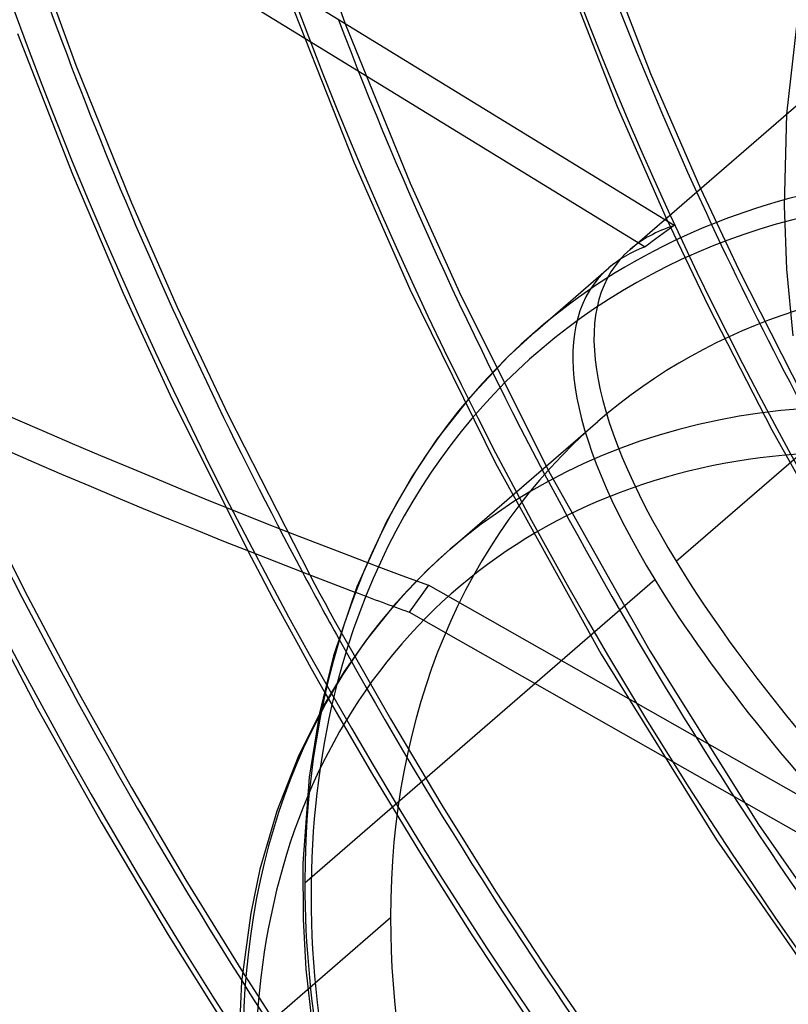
# Model space of a CAD drawing. Header units: millimetres. Extents: x -163 to 160, y -206 to 203.
# Tile 26 of 97: x -55 to -32, y -12 to 17. Entities that reach past the tile are written whole.
import ezdxf

# ---------------------------------------------------------------- set-up
doc = ezdxf.new("R2010")
doc.units = ezdxf.units.MM
doc.layers.add('MAIN-1', color=7, linetype='Continuous')
doc.layers.add('MAIN-2', color=7, linetype='Continuous')

msp = doc.modelspace()

# ---------------------------------------------------------------- linework, layer by layer
at = {"layer": 'MAIN-1'}
for p, q in [((-35.683, 10.686), (-55.302, 22.725)), ((-55.864, 21.936), (-36.528, 10.071)), ((-47.132, 21.816), (-45.273, 16.57)), ((-35.962, 10.857), (-23.55, 21.606)), ((-38.163, 19.769), (-36.367, 15.122)), ((-39.212, 18.934), (-37.34, 14.154)), ((-32.069, 16.936), (-32.405, 13.938)), ((-36.367, 15.122), (-34.913, 11.766)), ((-37.34, 14.154), (-35.913, 10.9)), ((-39.735, 7.59), (-37.581, 9.455)), ((-39.735, 7.59), (-40.515, 6.873)), ((-40.515, 6.873), (-41.635, 5.678)), ((-41.635, 5.678), (-42.593, 4.462)), ((-42.207, 1.249), (-37.906, 4.973)), ((-42.593, 4.462), (-43.331, 3.359)), ((-43.331, 3.359), (-44.067, 2.055)), ((-56.01, 2.814), (-54.534, -0.118)), ((-44.067, 2.055), (-44.932, 0.157)), ((-48.11, 1.209), (-47.731, 0.484)), ((-42.207, 1.249), (-42.865, 0.647)), ((-42.865, 0.647), (-43.8, -0.332)), ((-47.731, 0.484), (-47.367, -0.2)), ((-46.303, 0.504), (-46.154, 0.227)), ((-56.103, 0.161), (-54.244, -3.382)), ((-46.154, 0.227), (-46.004, -0.05)), ((-44.932, 0.157), (-45.607, -1.857)), ((-54.534, -0.118), (-53.023, -2.969)), ((-47.367, -0.2), (-47.001, -0.875)), ((-46.004, -0.05), (-45.854, -0.326)), ((-45.854, -0.326), (-45.703, -0.603)), ((-43.8, -0.332), (-44.661, -1.396)), ((-45.703, -0.603), (-45.551, -0.88)), ((-47.001, -0.875), (-46.632, -1.549)), ((-45.551, -0.88), (-45.398, -1.156)), ((-44.661, -1.396), (-45.3, -2.315)), ((-46.632, -1.549), (-46.257, -2.223)), ((-45.607, -1.857), (-46.015, -3.524)), ((-46.257, -2.223), (-45.878, -2.896)), ((-45.3, -2.315), (-45.888, -3.291)), ((-53.023, -2.969), (-51.499, -5.692)), ((-54.244, -3.382), (-52.382, -6.704)), ((-45.888, -3.291), (-46.642, -4.799)), ((-46.642, -4.799), (-47.259, -6.381)), ((-51.499, -5.692), (-49.912, -8.393)), ((-47.259, -6.381), (-47.753, -8.079)), ((-52.382, -6.704), (-50.428, -9.992)), ((-47.753, -8.079), (-48.023, -9.354)), ((-49.912, -8.393), (-48.262, -11.072)), ((-48.023, -9.354), (-48.289, -11.348)), ((-50.428, -9.992), (-48.379, -13.249)), ((-48.289, -11.348), (-48.381, -13.458))]:
    msp.add_line(p, q, dxfattribs=at)
for centre, major_axis, ratio, start_param, end_param in [((-0.5, -0.433), (86.414, -99.783), 0.75, 0.713724, 3.388402), ((-27, -23.383), (-83.796, 96.759), 0.75, 0, 2.284521), ((-27, -23.383), (83.141, -96.003), 0.75, -3.141592, -0.857072), ((31.524, 27.3), (56.785, -65.57), 0.75, -2.427868, -1.945538), ((-110.374, 74.156), (107.593, -76.609), 0.248604, -1.301917, -0.754105), ((-19.2, -16.628), (-20.458, 23.623), 0.75, -0.857072, 0.474038), ((-18.95, -16.411), (-20.785, 24.001), 0.75, -0.857072, 0), ((-19.2, -16.628), (18.707, -21.601), 0.75, 0.713724, 3.141578), ((-28.853, -24.988), (31.879, 41.567), 0.583609, 1.091637, 1.113084), ((-12.309, -10.66), (-25.673, 19.69), 0.295915, -0.179705, -0.059993), ((31.524, 27.3), (82.725, -95.523), 0.75, -1.99457, -1.674191), ((-23.5, -20.352), (-18.707, 21.601), 0.75, -0.857072, 0), ((-24, -20.785), (-18.052, 20.845), 0.75, -0.857072, 2.284521), ((31.524, 27.3), (76.24, -88.035), 0.75, -1.933369, -1.770048), ((31.524, 27.3), (69.755, -80.546), 0.75, -1.864976, -1.843857)]:
    msp.add_ellipse(centre, major_axis=major_axis, ratio=ratio, start_param=start_param, end_param=end_param, dxfattribs=at)
at = {"layer": 'MAIN-2'}
for p, q in [((-54.521, 19.211), (-53.118, 15.364)), ((-47.033, 17.651), (-45.01, 12.519)), ((-45.273, 16.57), (-43.374, 11.918)), ((-54.822, 16.284), (-53.218, 12.182)), ((-53.118, 15.364), (-51.495, 11.346)), ((-32.405, 13.938), (-32.476, 11.261)), ((-45.01, 12.519), (-43.381, 8.828)), ((-53.218, 12.182), (-51.741, 8.719)), ((-43.374, 11.918), (-41.896, 8.648)), ((-34.913, 11.766), (-33.792, 9.395)), ((-51.495, 11.346), (-50.165, 8.31)), ((-32.476, 11.261), (-32.403, 9.416)), ((-36.963, 9.99), (-35.962, 10.857)), ((-35.913, 10.9), (-34.681, 8.326)), ((-33.792, 9.395), (-31.927, 5.722)), ((-32.403, 9.416), (-32.224, 7.47)), ((-51.741, 8.719), (-50.374, 5.746)), ((-43.381, 8.828), (-40.891, 3.762)), ((-41.896, 8.648), (-39.295, 3.452)), ((-34.681, 8.326), (-32.835, 4.729)), ((-50.165, 8.31), (-48.685, 5.173)), ((-35.623, 0.899), (-27.496, 7.938)), ((-50.374, 5.746), (-48.11, 1.209)), ((-48.685, 5.173), (-46.303, 0.504)), ((-32.835, 4.729), (-30.985, 1.429)), ((-40.891, 3.762), (-37.811, -1.808)), ((-39.295, 3.452), (-36.393, -1.71)), ((-46.446, -8.474), (-36.241, 0.364)), ((-42.843, 0.205), (-43.405, -0.584)), ((-28.608, -7.882), (-42.843, 0.205)), ((-28.747, -8.911), (-43.405, -0.584)), ((-45.398, -1.156), (-43.953, -3.697)), ((-36.393, -1.71), (-33.216, -6.778)), ((-37.811, -1.808), (-34.443, -7.224)), ((-45.878, -2.896), (-44.502, -5.27)), ((-46.015, -3.524), (-46.316, -5.389)), ((-43.953, -3.697), (-42.45, -6.214)), ((-46.316, -5.389), (-46.5, -7.907)), ((-44.502, -5.27), (-43.074, -7.623)), ((-42.45, -6.214), (-40.885, -8.713)), ((-33.216, -6.778), (-29.776, -11.727)), ((-34.443, -7.224), (-30.78, -12.505)), ((-43.074, -7.623), (-41.592, -9.96)), ((-46.5, -7.907), (-46.498, -9.532)), ((-40.885, -8.713), (-39.263, -11.184)), ((-48.247, -13.208), (-43.947, -9.484)), ((-46.498, -9.532), (-46.412, -10.989)), ((-41.592, -9.96), (-40.061, -12.271)), ((-48.262, -11.072), (-47.256, -12.647)), ((-46.412, -10.989), (-46.229, -12.623)), ((-39.263, -11.184), (-37.582, -13.629))]:
    msp.add_line(p, q, dxfattribs=at)
for centre, major_axis, ratio, start_param, end_param in [((0, 0), (-85.76, 99.027), 0.75, -2.427868, 0.713724), ((31.524, 27.3), (-83.557, 96.483), 0.75, 0.713724, 1.470488), ((31.524, 27.3), (-77.072, 88.995), 0.75, 0.713724, 1.466754), ((31.524, 27.3), (-70.587, 81.507), 0.75, 0.713724, 1.463779), ((31.524, 27.3), (-64.102, 74.018), 0.75, 0.713724, 1.460202), ((31.524, 27.3), (-57.617, 66.53), 0.75, 0.713724, 1.455819), ((31.524, 27.3), (-51.132, 59.042), 0.75, 0.713724, 1.450323), ((0, 0), (-85.76, 99.027), 0.75, 0.713724, 3.855317), ((-0.5, -0.433), (86.414, -99.783), 0.75, -2.427868, -0.246809), ((-2.5, -2.165), (-83.796, 96.759), 0.75, 0.713724, 2.284521), ((-109.813, 74.945), (-107.593, 76.609), 0.248604, 1.839676, 2.405729), ((31.524, 27.3), (69.755, -80.546), 0.75, -2.103708, -1.864976), ((31.524, 27.3), (63.27, -73.058), 0.75, -2.024716, -1.681902), ((1.8, 1.559), (-25.535, 29.485), 0.75, 0.619794, 2.284521), ((31.524, 27.3), (56.785, -65.57), 0.75, -1.945538, -1.686408), ((-11.691, -10.125), (-25.673, 19.69), 0.295915, -0.201152, -0.060709), ((-11.691, -10.125), (-25.673, 19.69), 0.295915, -0.060709, 0.652945), ((-12.309, -10.66), (-25.673, 19.69), 0.295915, -0.059993, 0.652945), ((-18.95, -16.411), (-20.785, 24.001), 0.75, 0, 0.713724), ((-19.2, -16.628), (18.707, -21.601), 0.75, 3.141578, 3.855317), ((-23.5, -20.352), (-18.707, 21.601), 0.75, 0, 0.713724), ((-11.691, -10.125), (-25.673, 19.69), 0.295915, 0.652945, 1.096081), ((-12.309, -10.66), (-25.673, 19.69), 0.295915, 0.652945, 1.119585), ((-110.374, 74.156), (107.593, -76.609), 0.248604, -0.754105, -0.735864), ((31.524, 27.3), (69.755, -80.546), 0.75, -1.843857, -1.678235), ((-19.2, -16.628), (-20.458, 23.623), 0.75, 0.474038, 2.284521), ((-18.95, -16.411), (-20.785, 24.001), 0.75, 0.713724, 2.284521), ((-19.2, -16.628), (18.707, -21.601), 0.75, -2.427868, -0.000014), ((31.524, 27.3), (76.24, -88.035), 0.75, -1.770048, -1.675191)]:
    msp.add_ellipse(centre, major_axis=major_axis, ratio=ratio, start_param=start_param, end_param=end_param, dxfattribs=at)

doc.saveas('drawing.dxf')
